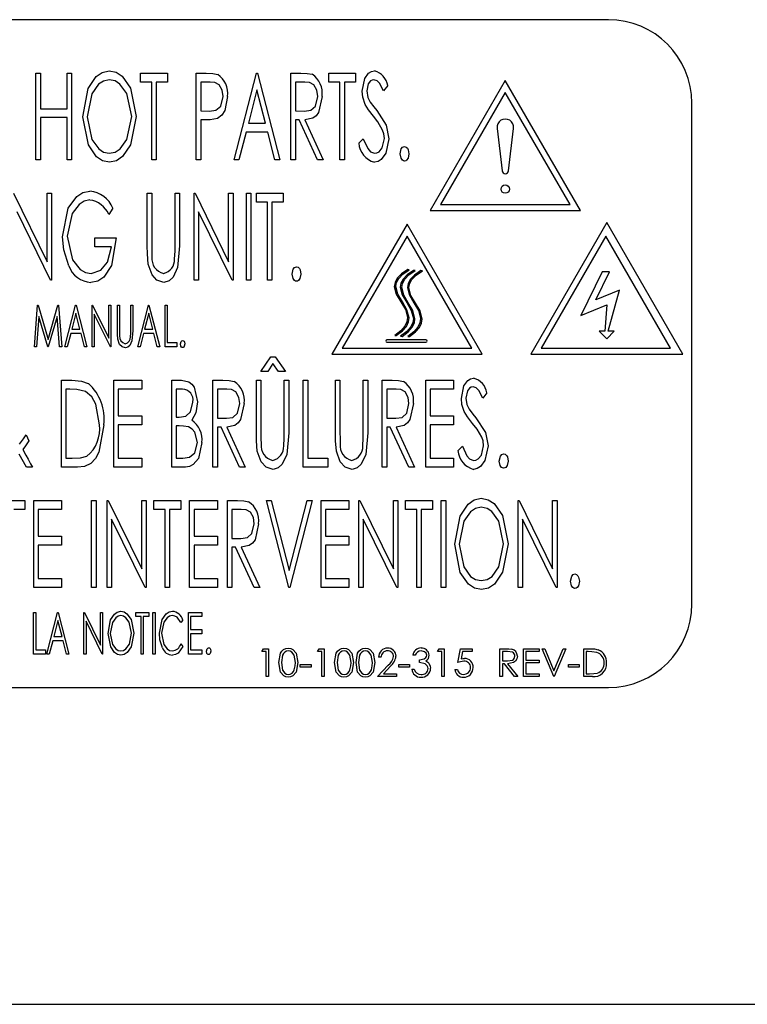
# Model space of a CAD drawing. Extents: x 7 to 118, y 3 to 79.
# Tile 32 of 37: x 58.43 to 59.52, y 29.82 to 31.29. Entities that reach past the tile are written whole.
import ezdxf

# ---------------------------------------------------------------- set-up
doc = ezdxf.new("R2010")
doc.units = 0
doc.layers.add('BODY', color=3, linetype='CONTINUOUS')

msp = doc.modelspace()

# ---------------------------------------------------------------- linework, layer by layer
at = {"layer": 'BODY', "linetype": 'CONTINUOUS'}
for p, q in [((59.3129, 31.29), (56.5629, 31.29)), ((58.4562, 31.21), (58.4629, 31.21)), ((58.4562, 31.08), (58.4562, 31.21)), ((58.4629, 31.21), (58.4629, 31.1566)), ((58.5029, 31.21), (58.5095, 31.21)), ((58.5029, 31.1566), (58.5029, 31.21)), ((58.5095, 31.21), (58.5095, 31.08)), ((58.6129, 31.21), (58.6529, 31.21)), ((58.6129, 31.1966), (58.6129, 31.21)), ((58.6529, 31.21), (58.6529, 31.1966)), ((58.6962, 31.21), (58.7111, 31.21)), ((58.6962, 31.08), (58.6962, 31.21)), ((58.7529, 31.08), (58.7862, 31.21)), ((58.7862, 31.21), (58.7879, 31.21)), ((58.7879, 31.21), (58.8212, 31.08)), ((58.8379, 31.21), (58.8527, 31.21)), ((58.8379, 31.08), (58.8379, 31.21)), ((58.8945, 31.21), (58.9345, 31.21)), ((58.8945, 31.1966), (58.8945, 31.21)), ((58.9345, 31.21), (58.9345, 31.1966)), ((59.1586, 31.199), (59.0461, 31.0041)), ((59.2711, 31.0041), (59.1586, 31.199)), ((58.6295, 31.1966), (58.6129, 31.1966)), ((58.6295, 31.08), (58.6295, 31.1966)), ((58.6362, 31.1966), (58.6362, 31.08)), ((58.6529, 31.1966), (58.6362, 31.1966)), ((58.7029, 31.1966), (58.7029, 31.1533)), ((58.7168, 31.1966), (58.7029, 31.1966)), ((58.787, 31.1849), (58.7742, 31.135)), ((58.7998, 31.135), (58.787, 31.1849)), ((58.8445, 31.1966), (58.8445, 31.1533)), ((58.8585, 31.1966), (58.8445, 31.1966)), ((58.9112, 31.1966), (58.8945, 31.1966)), ((58.9112, 31.08), (58.9112, 31.1966)), ((58.9179, 31.1966), (58.9179, 31.08)), ((58.9345, 31.1966), (58.9179, 31.1966)), ((58.9829, 31.1913), (58.9766, 31.1833)), ((59.1586, 31.181), (59.0617, 31.0131)), ((59.2556, 31.0131), (59.1586, 31.181)), ((58.4629, 31.1566), (58.5029, 31.1566)), ((58.7029, 31.1533), (58.7162, 31.153)), ((58.8445, 31.1533), (58.8581, 31.1531)), ((59.4379, 30.415), (59.4379, 31.165)), ((58.4629, 31.1433), (58.4629, 31.08)), ((58.5029, 31.1433), (58.4629, 31.1433)), ((58.5029, 31.08), (58.5029, 31.1433)), ((58.7029, 31.14), (58.7029, 31.08)), ((58.7083, 31.14), (58.7029, 31.14)), ((58.8445, 31.14), (58.8445, 31.08)), ((58.85, 31.14), (58.8445, 31.14)), ((58.8777, 31.08), (58.85, 31.14)), ((58.8584, 31.14), (58.8862, 31.08)), ((58.7742, 31.135), (58.7998, 31.135)), ((59.1463, 31.1273), (59.1538, 31.0637)), ((59.1635, 31.0637), (59.171, 31.1273)), ((58.7708, 31.1216), (58.7601, 31.08)), ((58.8033, 31.1216), (58.7708, 31.1216)), ((58.8139, 31.08), (58.8033, 31.1216)), ((58.9395, 31.1051), (58.946, 31.1116)), ((58.4629, 31.08), (58.4562, 31.08)), ((58.5095, 31.08), (58.5029, 31.08)), ((58.6362, 31.08), (58.6295, 31.08)), ((58.7029, 31.08), (58.6962, 31.08)), ((58.7601, 31.08), (58.7529, 31.08)), ((58.8212, 31.08), (58.8139, 31.08)), ((58.8445, 31.08), (58.8379, 31.08)), ((58.8862, 31.08), (58.8777, 31.08)), ((58.9179, 31.08), (58.9112, 31.08)), ((58.4226, 31.03), (58.4729, 30.9275)), ((58.4729, 31.03), (58.4795, 31.03)), ((58.4729, 30.9275), (58.4729, 31.03)), ((58.4795, 31.03), (58.4795, 30.9)), ((58.6229, 31.03), (58.6295, 31.03)), ((58.6229, 30.9515), (58.6229, 31.03)), ((58.6295, 31.03), (58.6295, 30.9521)), ((58.6645, 31.03), (58.6712, 31.03)), ((58.6645, 30.9521), (58.6645, 31.03)), ((58.6712, 31.03), (58.6712, 30.9515)), ((58.6929, 31.03), (58.6943, 31.03)), ((58.6929, 30.9), (58.6929, 31.03)), ((58.6943, 31.03), (58.7445, 30.9275)), ((58.7445, 31.03), (58.7512, 31.03)), ((58.7445, 30.9275), (58.7445, 31.03)), ((58.7512, 31.03), (58.7512, 30.9)), ((58.7712, 31.03), (58.7779, 31.03)), ((58.7712, 30.9), (58.7712, 31.03)), ((58.7779, 31.03), (58.7779, 30.9)), ((58.7862, 31.03), (58.8262, 31.03)), ((58.7862, 31.0166), (58.7862, 31.03)), ((58.8262, 31.03), (58.8262, 31.0166)), ((58.5712, 31.0078), (58.5653, 30.9983)), ((58.8029, 31.0166), (58.7862, 31.0166)), ((58.8029, 30.9), (58.8029, 31.0166)), ((58.8095, 31.0166), (58.8095, 30.9)), ((58.8262, 31.0166), (58.8095, 31.0166)), ((59.0617, 31.0131), (59.2556, 31.0131)), ((58.478, 30.9), (58.4279, 31.0022)), ((58.6995, 31.0022), (58.6995, 30.9)), ((58.7497, 30.9), (58.6995, 31.0022)), ((59.0461, 31.0041), (59.2711, 31.0041)), ((59.0116, 30.9839), (58.8991, 30.789)), ((59.1241, 30.789), (59.0116, 30.9839)), ((59.3104, 30.9861), (59.1967, 30.789)), ((59.4242, 30.789), (59.3104, 30.9861)), ((58.5445, 30.9633), (58.5762, 30.9633)), ((58.5445, 30.95), (58.5445, 30.9633)), ((59.0116, 30.9659), (58.9147, 30.798)), ((59.1085, 30.798), (59.0116, 30.9659)), ((59.3092, 30.9659), (59.2122, 30.798)), ((59.4061, 30.798), (59.3092, 30.9659)), ((58.5695, 30.95), (58.5445, 30.95)), ((59.0149, 30.9155), (59.0126, 30.9158)), ((59.0238, 30.9143), (59.0214, 30.9145)), ((59.0346, 30.9139), (59.0322, 30.9142)), ((59.3038, 30.9125), (59.2718, 30.8472)), ((59.2942, 30.8706), (59.3147, 30.9125)), ((59.3147, 30.9125), (59.3038, 30.9125)), ((58.4795, 30.9), (58.478, 30.9)), ((58.6995, 30.9), (58.6929, 30.9)), ((58.7512, 30.9), (58.7497, 30.9)), ((58.7779, 30.9), (58.7712, 30.9)), ((58.8095, 30.9), (58.8029, 30.9)), ((59.3298, 30.8852), (59.2942, 30.8706)), ((59.3124, 30.8236), (59.3298, 30.8852)), ((58.4539, 30.8), (58.4586, 30.8625)), ((58.4586, 30.8625), (58.4594, 30.8625)), ((58.4594, 30.8625), (58.4743, 30.8111)), ((58.4743, 30.8111), (58.4892, 30.8625)), ((58.4892, 30.8625), (58.49, 30.8625)), ((58.49, 30.8625), (58.4948, 30.8)), ((58.4996, 30.8), (58.5156, 30.8625)), ((58.5156, 30.8625), (58.5164, 30.8625)), ((58.5164, 30.8625), (58.5324, 30.8)), ((58.5404, 30.8625), (58.5411, 30.8625)), ((58.5404, 30.8), (58.5404, 30.8625)), ((58.5411, 30.8625), (58.5653, 30.8132)), ((58.5653, 30.8625), (58.5685, 30.8625)), ((58.5653, 30.8132), (58.5653, 30.8625)), ((58.5685, 30.8625), (58.5685, 30.8)), ((58.5781, 30.8625), (58.5813, 30.8625)), ((58.5781, 30.8247), (58.5781, 30.8625)), ((58.5813, 30.8625), (58.5813, 30.825)), ((58.5981, 30.8625), (58.6013, 30.8625)), ((58.5981, 30.825), (58.5981, 30.8625)), ((58.6013, 30.8625), (58.6013, 30.8247)), ((58.6085, 30.8), (58.6246, 30.8625)), ((58.6246, 30.8625), (58.6254, 30.8625)), ((58.6254, 30.8625), (58.6414, 30.8)), ((58.6494, 30.8625), (58.6526, 30.8625)), ((58.6494, 30.8), (58.6494, 30.8625)), ((58.6526, 30.8625), (58.6526, 30.8064)), ((59.2718, 30.8472), (59.3104, 30.863)), ((59.3104, 30.863), (59.3074, 30.8236)), ((58.4607, 30.8456), (58.4571, 30.8)), ((58.4739, 30.8), (58.4607, 30.8456)), ((58.4879, 30.8455), (58.4747, 30.8)), ((58.4915, 30.8), (58.4879, 30.8455)), ((58.516, 30.8504), (58.5098, 30.8264)), ((58.5221, 30.8264), (58.516, 30.8504)), ((58.5436, 30.8491), (58.5436, 30.8)), ((58.5677, 30.8), (58.5436, 30.8491)), ((58.625, 30.8504), (58.6188, 30.8264)), ((58.6311, 30.8264), (58.625, 30.8504)), ((58.5082, 30.82), (58.5031, 30.8)), ((58.5238, 30.82), (58.5082, 30.82)), ((58.5098, 30.8264), (58.5221, 30.8264)), ((58.5289, 30.8), (58.5238, 30.82)), ((58.6172, 30.82), (58.612, 30.8)), ((58.6328, 30.82), (58.6172, 30.82)), ((58.6188, 30.8264), (58.6311, 30.8264)), ((58.6379, 30.8), (58.6328, 30.82)), ((58.9931, 30.8172), (58.9955, 30.817)), ((59.002, 30.816), (59.0043, 30.8157)), ((59.0128, 30.8157), (59.0151, 30.8154)), ((59.3074, 30.8236), (59.2991, 30.8236)), ((59.2991, 30.8236), (59.3104, 30.8122)), ((59.3104, 30.8122), (59.3218, 30.8236)), ((59.3218, 30.8236), (59.3124, 30.8236)), ((58.4571, 30.8), (58.4539, 30.8)), ((58.4747, 30.8), (58.4739, 30.8)), ((58.4948, 30.8), (58.4915, 30.8)), ((58.5031, 30.8), (58.4996, 30.8)), ((58.5324, 30.8), (58.5289, 30.8)), ((58.5436, 30.8), (58.5404, 30.8)), ((58.5685, 30.8), (58.5677, 30.8)), ((58.612, 30.8), (58.6085, 30.8)), ((58.6414, 30.8), (58.6379, 30.8)), ((58.667, 30.8), (58.6494, 30.8)), ((58.6526, 30.8064), (58.667, 30.8064)), ((58.667, 30.8064), (58.667, 30.8)), ((59.0399, 30.8105), (58.9815, 30.8105)), ((58.9815, 30.8072), (59.0399, 30.8072)), ((58.7929, 30.7633), (58.808, 30.785)), ((58.808, 30.785), (58.8144, 30.785)), ((58.8144, 30.785), (58.8295, 30.7633)), ((58.8991, 30.789), (59.1241, 30.789)), ((58.9147, 30.798), (59.1085, 30.798)), ((59.1967, 30.789), (59.4242, 30.789)), ((59.2122, 30.798), (59.4061, 30.798)), ((58.8109, 30.7753), (58.8031, 30.7633)), ((58.8192, 30.7633), (58.8109, 30.7753)), ((58.8031, 30.7633), (58.7929, 30.7633)), ((58.8295, 30.7633), (58.8192, 30.7633)), ((58.4945, 30.75), (58.5101, 30.75)), ((58.4945, 30.62), (58.4945, 30.75)), ((58.5729, 30.75), (58.6145, 30.75)), ((58.5729, 30.62), (58.5729, 30.75)), ((58.6145, 30.75), (58.6145, 30.7366)), ((58.6595, 30.75), (58.6741, 30.75)), ((58.6595, 30.62), (58.6595, 30.75)), ((58.7212, 30.75), (58.7361, 30.75)), ((58.7212, 30.62), (58.7212, 30.75)), ((58.7862, 30.75), (58.7929, 30.75)), ((58.7862, 30.6715), (58.7862, 30.75)), ((58.7929, 30.75), (58.7929, 30.6721)), ((58.8279, 30.75), (58.8345, 30.75)), ((58.8279, 30.6721), (58.8279, 30.75)), ((58.8345, 30.75), (58.8345, 30.6715)), ((58.8562, 30.75), (58.8629, 30.75)), ((58.8562, 30.62), (58.8562, 30.75)), ((58.8629, 30.75), (58.8629, 30.6333)), ((58.9045, 30.75), (58.9112, 30.75)), ((58.9045, 30.6715), (58.9045, 30.75)), ((58.9112, 30.75), (58.9112, 30.6721)), ((58.9462, 30.75), (58.9529, 30.75)), ((58.9462, 30.6721), (58.9462, 30.75)), ((58.9529, 30.75), (58.9529, 30.6715)), ((58.9745, 30.75), (58.9894, 30.75)), ((58.9745, 30.62), (58.9745, 30.75)), ((59.0395, 30.75), (59.0812, 30.75)), ((59.0395, 30.62), (59.0395, 30.75)), ((59.0812, 30.75), (59.0812, 30.7366)), ((58.5067, 30.7366), (58.5012, 30.7366)), ((58.5012, 30.7366), (58.5012, 30.6333)), ((58.5795, 30.7366), (58.5795, 30.6966)), ((58.6145, 30.7366), (58.5795, 30.7366)), ((58.6662, 30.7366), (58.6662, 30.695)), ((58.6753, 30.7366), (58.6662, 30.7366)), ((58.7279, 30.7366), (58.7279, 30.6933)), ((58.7418, 30.7366), (58.7279, 30.7366)), ((58.9812, 30.7366), (58.9812, 30.6933)), ((58.9951, 30.7366), (58.9812, 30.7366)), ((59.0462, 30.7366), (59.0462, 30.6966)), ((59.0812, 30.7366), (59.0462, 30.7366)), ((59.1312, 30.7313), (59.1249, 30.7233)), ((58.5795, 30.6966), (58.6145, 30.6966)), ((58.6145, 30.6966), (58.6145, 30.6833)), ((59.0462, 30.6966), (59.0812, 30.6966)), ((59.0812, 30.6966), (59.0812, 30.6833)), ((58.5795, 30.6833), (58.5795, 30.6333)), ((58.6145, 30.6833), (58.5795, 30.6833)), ((58.6662, 30.695), (58.6707, 30.695)), ((58.6662, 30.6816), (58.6662, 30.6333)), ((58.6706, 30.6816), (58.6662, 30.6816)), ((58.7279, 30.6933), (58.7415, 30.6931)), ((58.9812, 30.6933), (58.9948, 30.6931)), ((59.0462, 30.6833), (59.0462, 30.6333)), ((59.0812, 30.6833), (59.0462, 30.6833)), ((58.4418, 30.6683), (58.4458, 30.6592)), ((58.7279, 30.68), (58.7279, 30.62)), ((58.7333, 30.68), (58.7279, 30.68)), ((58.7611, 30.62), (58.7333, 30.68)), ((58.7418, 30.68), (58.7695, 30.62)), ((58.9812, 30.68), (58.9812, 30.62)), ((58.9866, 30.68), (58.9812, 30.68)), ((59.0144, 30.62), (58.9866, 30.68)), ((58.9951, 30.68), (59.0229, 30.62)), ((58.442, 30.62), (58.4312, 30.6392)), ((59.0879, 30.6451), (59.0944, 30.6516)), ((58.5012, 30.6333), (58.5102, 30.6333)), ((58.5795, 30.6333), (58.6145, 30.6333)), ((58.6145, 30.6333), (58.6145, 30.62)), ((58.6662, 30.6333), (58.6761, 30.6333)), ((58.8629, 30.6333), (58.8929, 30.6333)), ((58.8929, 30.6333), (58.8929, 30.62)), ((59.0462, 30.6333), (59.0812, 30.6333)), ((59.0812, 30.6333), (59.0812, 30.62)), ((58.4512, 30.62), (58.442, 30.62)), ((58.5185, 30.62), (58.4945, 30.62)), ((58.6145, 30.62), (58.5729, 30.62)), ((58.6802, 30.62), (58.6595, 30.62)), ((58.7279, 30.62), (58.7212, 30.62)), ((58.7695, 30.62), (58.7611, 30.62)), ((58.8929, 30.62), (58.8562, 30.62)), ((58.9812, 30.62), (58.9745, 30.62)), ((59.0229, 30.62), (59.0144, 30.62)), ((59.0812, 30.62), (59.0395, 30.62)), ((58.3995, 30.57), (58.4395, 30.57)), ((58.4395, 30.57), (58.4395, 30.5566)), ((58.4529, 30.57), (58.4945, 30.57)), ((58.4529, 30.44), (58.4529, 30.57)), ((58.4945, 30.57), (58.4945, 30.5566)), ((58.5395, 30.57), (58.5462, 30.57)), ((58.5395, 30.44), (58.5395, 30.57)), ((58.5462, 30.57), (58.5462, 30.44)), ((58.5629, 30.57), (58.5643, 30.57)), ((58.5629, 30.44), (58.5629, 30.57)), ((58.5643, 30.57), (58.6145, 30.4675)), ((58.6145, 30.57), (58.6212, 30.57)), ((58.6145, 30.4675), (58.6145, 30.57)), ((58.6212, 30.57), (58.6212, 30.44)), ((58.6329, 30.57), (58.6729, 30.57)), ((58.6329, 30.5566), (58.6329, 30.57)), ((58.6729, 30.57), (58.6729, 30.5566)), ((58.6862, 30.57), (58.7279, 30.57)), ((58.6862, 30.44), (58.6862, 30.57)), ((58.7279, 30.57), (58.7279, 30.5566)), ((58.7429, 30.57), (58.7577, 30.57)), ((58.7429, 30.44), (58.7429, 30.57)), ((58.8012, 30.57), (58.8085, 30.57)), ((58.8345, 30.44), (58.8012, 30.57)), ((58.8085, 30.57), (58.8354, 30.465)), ((58.8354, 30.465), (58.8623, 30.57)), ((58.8695, 30.57), (58.8362, 30.44)), ((58.8623, 30.57), (58.8695, 30.57)), ((58.8829, 30.57), (58.9245, 30.57)), ((58.8829, 30.44), (58.8829, 30.57)), ((58.9245, 30.57), (58.9245, 30.5566)), ((58.9395, 30.57), (58.9409, 30.57)), ((58.9395, 30.44), (58.9395, 30.57)), ((58.9409, 30.57), (58.9912, 30.4675)), ((58.9912, 30.57), (58.9979, 30.57)), ((58.9912, 30.4675), (58.9912, 30.57)), ((58.9979, 30.57), (58.9979, 30.44)), ((59.0095, 30.57), (59.0495, 30.57)), ((59.0095, 30.5566), (59.0095, 30.57)), ((59.0495, 30.57), (59.0495, 30.5566)), ((59.0629, 30.57), (59.0695, 30.57)), ((59.0629, 30.44), (59.0629, 30.57)), ((59.0695, 30.57), (59.0695, 30.44)), ((59.1779, 30.57), (59.1793, 30.57)), ((59.1779, 30.44), (59.1779, 30.57)), ((59.1793, 30.57), (59.2295, 30.4675)), ((59.2295, 30.57), (59.2362, 30.57)), ((59.2295, 30.4675), (59.2295, 30.57)), ((59.2362, 30.57), (59.2362, 30.44)), ((58.4395, 30.5566), (58.4229, 30.5566)), ((58.4595, 30.5566), (58.4595, 30.5166)), ((58.4945, 30.5566), (58.4595, 30.5566)), ((58.6495, 30.5566), (58.6329, 30.5566)), ((58.6495, 30.44), (58.6495, 30.5566)), ((58.6562, 30.5566), (58.6562, 30.44)), ((58.6729, 30.5566), (58.6562, 30.5566)), ((58.6929, 30.5566), (58.6929, 30.5166)), ((58.7279, 30.5566), (58.6929, 30.5566)), ((58.7495, 30.5566), (58.7495, 30.5133)), ((58.7635, 30.5566), (58.7495, 30.5566)), ((58.8895, 30.5566), (58.8895, 30.5166)), ((58.9245, 30.5566), (58.8895, 30.5566)), ((59.0262, 30.5566), (59.0095, 30.5566)), ((59.0262, 30.44), (59.0262, 30.5566)), ((59.0329, 30.5566), (59.0329, 30.44)), ((59.0495, 30.5566), (59.0329, 30.5566)), ((58.5695, 30.5422), (58.5695, 30.44)), ((58.6197, 30.44), (58.5695, 30.5422)), ((58.9462, 30.5422), (58.9462, 30.44)), ((58.9964, 30.44), (58.9462, 30.5422)), ((59.1845, 30.5422), (59.1845, 30.44)), ((59.2347, 30.44), (59.1845, 30.5422)), ((58.4595, 30.5166), (58.4945, 30.5166)), ((58.4945, 30.5166), (58.4945, 30.5033)), ((58.6929, 30.5166), (58.7279, 30.5166)), ((58.7279, 30.5166), (58.7279, 30.5033)), ((58.7495, 30.5133), (58.7631, 30.5131)), ((58.8895, 30.5166), (58.9245, 30.5166)), ((58.9245, 30.5166), (58.9245, 30.5033)), ((58.4595, 30.5033), (58.4595, 30.4533)), ((58.4945, 30.5033), (58.4595, 30.5033)), ((58.6929, 30.5033), (58.6929, 30.4533)), ((58.7279, 30.5033), (58.6929, 30.5033)), ((58.7495, 30.5), (58.7495, 30.44)), ((58.755, 30.5), (58.7495, 30.5)), ((58.7827, 30.44), (58.755, 30.5)), ((58.7634, 30.5), (58.7912, 30.44)), ((58.8895, 30.5033), (58.8895, 30.4533)), ((58.9245, 30.5033), (58.8895, 30.5033)), ((58.4595, 30.4533), (58.4945, 30.4533)), ((58.4945, 30.4533), (58.4945, 30.44)), ((58.6929, 30.4533), (58.7279, 30.4533)), ((58.7279, 30.4533), (58.7279, 30.44)), ((58.8895, 30.4533), (58.9245, 30.4533)), ((58.9245, 30.4533), (58.9245, 30.44)), ((58.4945, 30.44), (58.4529, 30.44)), ((58.5462, 30.44), (58.5395, 30.44)), ((58.5695, 30.44), (58.5629, 30.44)), ((58.6212, 30.44), (58.6197, 30.44)), ((58.6562, 30.44), (58.6495, 30.44)), ((58.7279, 30.44), (58.6862, 30.44)), ((58.7495, 30.44), (58.7429, 30.44)), ((58.7912, 30.44), (58.7827, 30.44)), ((58.8362, 30.44), (58.8345, 30.44)), ((58.9245, 30.44), (58.8829, 30.44)), ((58.9462, 30.44), (58.9395, 30.44)), ((58.9979, 30.44), (58.9964, 30.44)), ((59.0329, 30.44), (59.0262, 30.44)), ((59.0695, 30.44), (59.0629, 30.44)), ((59.1845, 30.44), (59.1779, 30.44)), ((59.2362, 30.44), (59.2347, 30.44)), ((58.4527, 30.4025), (58.4559, 30.4025)), ((58.4527, 30.34), (58.4527, 30.4025)), ((58.4559, 30.4025), (58.4559, 30.3464)), ((58.4727, 30.34), (58.4887, 30.4025)), ((58.4887, 30.4025), (58.4895, 30.4025)), ((58.4895, 30.4025), (58.5056, 30.34)), ((58.528, 30.4025), (58.5287, 30.4025)), ((58.528, 30.34), (58.528, 30.4025)), ((58.5287, 30.4025), (58.5528, 30.3532)), ((58.5528, 30.4025), (58.556, 30.4025)), ((58.5528, 30.3532), (58.5528, 30.4025)), ((58.556, 30.4025), (58.556, 30.34)), ((58.6057, 30.4025), (58.625, 30.4025)), ((58.6057, 30.3961), (58.6057, 30.4025)), ((58.625, 30.4025), (58.625, 30.3961)), ((58.6314, 30.4025), (58.6346, 30.4025)), ((58.6314, 30.34), (58.6314, 30.4025)), ((58.6346, 30.4025), (58.6346, 30.34)), ((58.6843, 30.4025), (58.7043, 30.4025)), ((58.6843, 30.34), (58.6843, 30.4025)), ((58.7043, 30.4025), (58.7043, 30.3961)), ((58.4891, 30.3904), (58.483, 30.3664)), ((58.4953, 30.3664), (58.4891, 30.3904)), ((58.5312, 30.3891), (58.5312, 30.34)), ((58.5553, 30.34), (58.5312, 30.3891)), ((58.6137, 30.3961), (58.6057, 30.3961)), ((58.6137, 30.34), (58.6137, 30.3961)), ((58.6169, 30.3961), (58.6169, 30.34)), ((58.625, 30.3961), (58.6169, 30.3961)), ((58.6762, 30.391), (58.6733, 30.3873)), ((58.6875, 30.3961), (58.6875, 30.3768)), ((58.7043, 30.3961), (58.6875, 30.3961)), ((58.6875, 30.3768), (58.7043, 30.3768)), ((58.7043, 30.3768), (58.7043, 30.3704)), ((58.4813, 30.36), (58.4762, 30.34)), ((58.4969, 30.36), (58.4813, 30.36)), ((58.483, 30.3664), (58.4953, 30.3664)), ((58.5021, 30.34), (58.4969, 30.36)), ((58.6875, 30.3704), (58.6875, 30.3464)), ((58.7043, 30.3704), (58.6875, 30.3704)), ((58.4559, 30.3464), (58.4703, 30.3464)), ((58.4703, 30.3464), (58.4703, 30.34)), ((58.6733, 30.3552), (58.6762, 30.3515)), ((58.6875, 30.3464), (58.7043, 30.3464)), ((58.7043, 30.3464), (58.7043, 30.34)), ((58.7943, 30.3438), (58.7967, 30.348)), ((58.8007, 30.3438), (58.7943, 30.3438)), ((58.7967, 30.348), (58.8044, 30.348)), ((58.8007, 30.3064), (58.8007, 30.3438)), ((58.8044, 30.348), (58.8044, 30.3064)), ((58.8776, 30.3438), (58.88, 30.348)), ((58.884, 30.3438), (58.8776, 30.3438)), ((58.88, 30.348), (58.8877, 30.348)), ((58.884, 30.3064), (58.884, 30.3438)), ((58.8877, 30.348), (58.8877, 30.3064)), ((59.0571, 30.3438), (59.0595, 30.348)), ((59.0635, 30.3438), (59.0571, 30.3438)), ((59.0595, 30.348), (59.0672, 30.348)), ((59.0635, 30.3064), (59.0635, 30.3438)), ((59.0672, 30.348), (59.0672, 30.3064)), ((59.0875, 30.3272), (59.0918, 30.348)), ((59.0918, 30.348), (59.1089, 30.348)), ((59.0947, 30.3438), (59.0925, 30.3328)), ((59.1089, 30.3438), (59.0947, 30.3438)), ((59.1089, 30.348), (59.1089, 30.3438)), ((59.1506, 30.348), (59.1589, 30.348)), ((59.1506, 30.3064), (59.1506, 30.348)), ((59.1543, 30.3438), (59.1543, 30.3299)), ((59.1621, 30.3438), (59.1543, 30.3438)), ((59.1858, 30.348), (59.2093, 30.348)), ((59.1858, 30.3064), (59.1858, 30.348)), ((59.1896, 30.3438), (59.1896, 30.331)), ((59.2093, 30.3438), (59.1896, 30.3438)), ((59.2093, 30.348), (59.2093, 30.3438)), ((59.2136, 30.348), (59.2176, 30.348)), ((59.2312, 30.3064), (59.2136, 30.348)), ((59.2176, 30.348), (59.2315, 30.3152)), ((59.2315, 30.3152), (59.2454, 30.348)), ((59.2494, 30.348), (59.2318, 30.3064)), ((59.2454, 30.348), (59.2494, 30.348)), ((59.2761, 30.348), (59.2845, 30.348)), ((59.2761, 30.3064), (59.2761, 30.348)), ((59.2828, 30.3438), (59.2798, 30.3438)), ((59.2798, 30.3438), (59.2798, 30.3107)), ((58.4703, 30.34), (58.4527, 30.34)), ((58.4762, 30.34), (58.4727, 30.34)), ((58.5056, 30.34), (58.5021, 30.34)), ((58.5312, 30.34), (58.528, 30.34)), ((58.556, 30.34), (58.5553, 30.34)), ((58.6169, 30.34), (58.6137, 30.34)), ((58.6346, 30.34), (58.6314, 30.34)), ((58.7043, 30.34), (58.6843, 30.34)), ((58.9727, 30.3352), (58.9689, 30.3352)), ((59.024, 30.3384), (59.0202, 30.3384)), ((59.0304, 30.3272), (59.0304, 30.3315)), ((59.1543, 30.3299), (59.1619, 30.3298)), ((59.1896, 30.331), (59.2093, 30.331)), ((59.2093, 30.331), (59.2093, 30.3267)), ((58.8519, 30.3245), (58.868, 30.3245)), ((58.8519, 30.3203), (58.8519, 30.3245)), ((58.868, 30.3203), (58.8519, 30.3203)), ((58.868, 30.3245), (58.868, 30.3203)), ((58.9673, 30.3064), (58.9835, 30.3236)), ((58.9867, 30.3218), (58.9763, 30.3107)), ((58.9994, 30.3245), (59.0154, 30.3245)), ((58.9994, 30.3203), (58.9994, 30.3245)), ((59.0154, 30.3203), (58.9994, 30.3203)), ((59.0154, 30.3245), (59.0154, 30.3203)), ((59.0186, 30.3176), (59.0224, 30.3176)), ((59.0832, 30.3171), (59.087, 30.3171)), ((59.1543, 30.3256), (59.1543, 30.3064)), ((59.1573, 30.3256), (59.1543, 30.3256)), ((59.1726, 30.3064), (59.1573, 30.3256)), ((59.162, 30.3256), (59.1773, 30.3064)), ((59.1896, 30.3267), (59.1896, 30.3107)), ((59.2093, 30.3267), (59.1896, 30.3267)), ((59.2531, 30.3245), (59.2691, 30.3245)), ((59.2531, 30.3203), (59.2531, 30.3245)), ((59.2691, 30.3203), (59.2531, 30.3203)), ((59.2691, 30.3245), (59.2691, 30.3203)), ((58.8044, 30.3064), (58.8007, 30.3064)), ((58.8877, 30.3064), (58.884, 30.3064)), ((58.9956, 30.3064), (58.9673, 30.3064)), ((58.9763, 30.3107), (58.9956, 30.3107)), ((58.9956, 30.3107), (58.9956, 30.3064)), ((59.0672, 30.3064), (59.0635, 30.3064)), ((59.1543, 30.3064), (59.1506, 30.3064)), ((59.1773, 30.3064), (59.1726, 30.3064)), ((59.2093, 30.3064), (59.1858, 30.3064)), ((59.1896, 30.3107), (59.2093, 30.3107)), ((59.2093, 30.3107), (59.2093, 30.3064)), ((59.2318, 30.3064), (59.2312, 30.3064)), ((59.289, 30.3064), (59.2761, 30.3064)), ((59.2798, 30.3107), (59.2846, 30.3107)), ((56.5629, 30.29), (59.3129, 30.29)), ((48.4859, 29.8156), (61.0879, 29.8156))]:
    msp.add_line(p, q, dxfattribs=at)
at = {"layer": 'BODY', "linetype": 'CONTINUOUS', "flags": 128}
for points in [[(58.5262, 31.1444), (58.5344, 31.1868), (58.5464, 31.2047), (58.5552, 31.2109), (58.5657, 31.2133)], [(58.5657, 31.2133), (58.5763, 31.2112), (58.5854, 31.2053), (58.5978, 31.1875), (58.6062, 31.145)], [(58.9445, 31.183), (58.9483, 31.2019), (58.9541, 31.2098), (58.9582, 31.2124), (58.9629, 31.2133)], [(58.566, 31.2), (58.5575, 31.1981), (58.5501, 31.1932), (58.5398, 31.1789), (58.5329, 31.1445)], [(58.5995, 31.1451), (58.5924, 31.1793), (58.582, 31.1934), (58.5746, 31.1982), (58.566, 31.2)], [(58.7111, 31.21), (58.7208, 31.2096), (58.7283, 31.208)], [(58.8527, 31.21), (58.8622, 31.2096), (58.8696, 31.2082)], [(58.9621, 31.2), (58.9594, 31.1996), (58.957, 31.1983), (58.9536, 31.1941), (58.9512, 31.1835)], [(58.9766, 31.1833), (58.9705, 31.1948), (58.9669, 31.1985), (58.9621, 31.2)], [(58.7362, 31.1751), (58.7349, 31.1843), (58.7306, 31.1926), (58.7242, 31.196), (58.7168, 31.1966)], [(58.8779, 31.1752), (58.8766, 31.1845), (58.8722, 31.1926), (58.8658, 31.196), (58.8585, 31.1966)], [(58.9488, 31.1632), (58.9453, 31.174), (58.9445, 31.183)], [(58.9512, 31.1835), (58.9528, 31.1737), (58.9562, 31.1667)], [(58.7162, 31.153), (58.7257, 31.1543), (58.7328, 31.1605), (58.7362, 31.1751)], [(58.7429, 31.1751), (58.7391, 31.1541), (58.7345, 31.147), (58.7277, 31.1421)], [(58.8581, 31.1531), (58.8676, 31.1544), (58.8745, 31.1607), (58.8779, 31.1752)], [(58.8845, 31.1752), (58.8792, 31.1511), (58.8755, 31.1461), (58.8705, 31.1425), (58.8584, 31.14)], [(58.9613, 31.1455), (58.9539, 31.1551), (58.9488, 31.1632)], [(58.9562, 31.1667), (58.9619, 31.1594), (58.9665, 31.1538)], [(58.9665, 31.1538), (58.9805, 31.1318), (58.9845, 31.1118)], [(58.5663, 31.0766), (58.5558, 31.0788), (58.5469, 31.0847), (58.5347, 31.1024), (58.5262, 31.1444)], [(58.5329, 31.1445), (58.54, 31.1105), (58.5502, 31.0964), (58.5575, 31.0917), (58.566, 31.09)], [(58.566, 31.09), (58.5747, 31.0917), (58.5821, 31.0964), (58.5925, 31.1106), (58.5995, 31.1451)], [(58.6062, 31.145), (58.5979, 31.1028), (58.5858, 31.0849), (58.5769, 31.0788), (58.5663, 31.0766)], [(58.7277, 31.1421), (58.7169, 31.1402), (58.7083, 31.14)], [(58.9751, 31.1248), (58.968, 31.1368), (58.9613, 31.1455)], [(58.9779, 31.112), (58.977, 31.1193), (58.9751, 31.1248)], [(58.946, 31.1116), (58.9528, 31.0969), (58.957, 31.0922), (58.9629, 31.09)], [(58.9845, 31.1118), (58.9797, 31.0899), (58.973, 31.0808), (58.9683, 31.0777), (58.9627, 31.0766)], [(58.9629, 31.09), (58.9665, 31.0906), (58.9697, 31.0923), (58.9745, 31.0979), (58.9779, 31.112)], [(59.0012, 31.0891), (59.003, 31.0966), (59.005, 31.099), (59.0079, 31.1)], [(59.0079, 31.1), (59.0103, 31.0992), (59.0122, 31.0974), (59.0134, 31.0952), (59.0145, 31.0891)], [(59.0079, 31.0783), (59.0062, 31.0787), (59.0047, 31.0796), (59.0026, 31.0824), (59.0012, 31.0891)], [(59.0145, 31.0891), (59.0131, 31.0824), (59.011, 31.0796), (59.0096, 31.0787), (59.0079, 31.0783)], [(58.4962, 30.965), (58.5047, 31.0076), (58.5172, 31.0254), (58.5264, 31.0312), (58.5371, 31.0333)], [(58.5367, 31.02), (58.5282, 31.0182), (58.5208, 31.0135), (58.5103, 30.9996), (58.5029, 30.9656)], [(58.5055, 30.9212), (58.4978, 30.9452), (58.4962, 30.965)], [(58.5029, 30.9656), (58.511, 30.9303), (58.5223, 30.9161), (58.5302, 30.9116), (58.5391, 30.91)], [(58.5762, 30.9633), (58.5693, 30.9218), (58.5578, 30.9042), (58.5489, 30.8985), (58.5385, 30.8966)], [(58.5391, 30.91), (58.5535, 30.9148), (58.5632, 30.9267), (58.5695, 30.95)], [(58.6242, 30.9241), (58.623, 30.9394), (58.6229, 30.9515)], [(58.6295, 30.9521), (58.6296, 30.9424), (58.6298, 30.9348)], [(58.6712, 30.9515), (58.6683, 30.919), (58.6615, 30.9043), (58.6556, 30.8988), (58.6478, 30.8966)], [(58.6637, 30.9319), (58.6644, 30.9432), (58.6645, 30.9521)], [(58.6478, 30.8966), (58.6374, 30.8998), (58.63, 30.9078), (58.6242, 30.9241)], [(58.8395, 30.9091), (58.8414, 30.9166), (58.8433, 30.919), (58.8462, 30.92)], [(58.8462, 30.92), (58.8487, 30.9192), (58.8505, 30.9174), (58.8518, 30.9152), (58.8529, 30.9091)], [(58.8462, 30.8983), (58.8445, 30.8987), (58.843, 30.8996), (58.841, 30.9024), (58.8395, 30.9091)], [(58.8529, 30.9091), (58.8514, 30.9024), (58.8494, 30.8996), (58.8479, 30.8987), (58.8462, 30.8983)], [(59.0126, 30.9158), (59.0031, 30.9092), (58.997, 30.9028), (58.9936, 30.8967), (58.9925, 30.8907), (58.9955, 30.879), (59.0023, 30.8676), (59.0091, 30.856), (59.0123, 30.8439), (59.0114, 30.8376), (59.0082, 30.8311), (59.0023, 30.8243), (58.9931, 30.8172)], [(58.9955, 30.817), (59.0046, 30.8241), (59.0106, 30.8308), (59.0138, 30.8374), (59.0147, 30.8436), (59.0115, 30.8557), (59.0046, 30.8673), (58.9979, 30.8788), (58.9949, 30.8904), (58.9959, 30.8964), (58.9993, 30.9025), (59.0055, 30.9089), (59.0149, 30.9155)], [(59.0214, 30.9145), (59.012, 30.9079), (59.0058, 30.9016), (59.0024, 30.8954), (59.0014, 30.8894), (59.0044, 30.8778), (59.0111, 30.8663), (59.0179, 30.8547), (59.0212, 30.8427), (59.0203, 30.8364), (59.0171, 30.8299), (59.0111, 30.8231), (59.002, 30.816)], [(59.0043, 30.8157), (59.0135, 30.8228), (59.0194, 30.8296), (59.0226, 30.8361), (59.0235, 30.8424), (59.0203, 30.8545), (59.0135, 30.8661), (59.0067, 30.8775), (59.0037, 30.8892), (59.0048, 30.8952), (59.0082, 30.9013), (59.0143, 30.9077), (59.0238, 30.9143)], [(59.0322, 30.9142), (59.0228, 30.9076), (59.0166, 30.9012), (59.0132, 30.8951), (59.0121, 30.8891), (59.0151, 30.8774), (59.0219, 30.866), (59.0287, 30.8544), (59.0319, 30.8423), (59.031, 30.836), (59.0278, 30.8295), (59.0219, 30.8227), (59.0128, 30.8157)], [(59.0151, 30.8154), (59.0243, 30.8225), (59.0302, 30.8293), (59.0334, 30.8358), (59.0343, 30.8421), (59.0311, 30.8541), (59.0243, 30.8657), (59.0175, 30.8772), (59.0145, 30.8888), (59.0156, 30.8948), (59.019, 30.901), (59.0251, 30.9073), (59.0346, 30.9139)], [(58.5787, 30.8116), (58.5782, 30.8189), (58.5781, 30.8247)], [(58.5813, 30.825), (58.5813, 30.8204), (58.5814, 30.8167)], [(58.6013, 30.8247), (58.5999, 30.8091), (58.5966, 30.8021), (58.5938, 30.7994), (58.5901, 30.7984)], [(58.5977, 30.8153), (58.5981, 30.8208), (58.5981, 30.825)], [(58.5901, 30.7984), (58.5851, 30.7999), (58.5815, 30.8038), (58.5787, 30.8116)], [(58.6726, 30.8044), (58.6735, 30.808), (58.6745, 30.8091), (58.6758, 30.8096)], [(58.6758, 30.7992), (58.675, 30.7993), (58.6743, 30.7998), (58.6733, 30.8011), (58.6726, 30.8044)], [(58.6758, 30.8096), (58.677, 30.8092), (58.6779, 30.8084), (58.6785, 30.8073), (58.679, 30.8044)], [(58.679, 30.8044), (58.6783, 30.8011), (58.6774, 30.7998), (58.6767, 30.7993), (58.6758, 30.7992)], [(58.5101, 30.75), (58.5242, 30.7489), (58.5346, 30.7453)], [(58.6741, 30.75), (58.6852, 30.7478), (58.6897, 30.7444), (58.693, 30.7397), (58.6979, 30.7178)], [(58.7361, 30.75), (58.7456, 30.7496), (58.7529, 30.7482)], [(58.9894, 30.75), (58.9989, 30.7496), (59.0062, 30.7482)], [(59.0929, 30.723), (59.0967, 30.7419), (59.1024, 30.7498), (59.1065, 30.7524), (59.1113, 30.7533)], [(58.5306, 30.733), (58.5174, 30.7362), (58.5067, 30.7366)], [(58.5512, 30.6834), (58.546, 30.7143), (58.5401, 30.7251), (58.5306, 30.733)], [(58.7612, 30.7152), (58.7599, 30.7245), (58.7555, 30.7326), (58.7491, 30.736), (58.7418, 30.7366)], [(59.0145, 30.7152), (59.0132, 30.7245), (59.0088, 30.7326), (59.0024, 30.736), (58.9951, 30.7366)], [(59.1104, 30.74), (59.1077, 30.7396), (59.1053, 30.7383), (59.1019, 30.7341), (59.0995, 30.7235)], [(59.1249, 30.7233), (59.1189, 30.7348), (59.1153, 30.7385), (59.1104, 30.74)], [(58.6707, 30.695), (58.6804, 30.6963), (58.6876, 30.7027), (58.6912, 30.7175)], [(58.6979, 30.7178), (58.6956, 30.7014), (58.6893, 30.6901)], [(58.7415, 30.6931), (58.7509, 30.6944), (58.7578, 30.7007), (58.7612, 30.7152)], [(58.7679, 30.7152), (58.7626, 30.6911), (58.7589, 30.6861), (58.7539, 30.6825), (58.7418, 30.68)], [(58.9948, 30.6931), (59.0042, 30.6944), (59.0112, 30.7007), (59.0145, 30.7152)], [(59.0212, 30.7152), (59.0159, 30.6911), (59.0122, 30.6861), (59.0072, 30.6825), (58.9951, 30.68)], [(59.0971, 30.7032), (59.0937, 30.714), (59.0929, 30.723)], [(59.0995, 30.7235), (59.1011, 30.7137), (59.1046, 30.7067)], [(59.1097, 30.6855), (59.1022, 30.6951), (59.0971, 30.7032)], [(59.1046, 30.7067), (59.1102, 30.6994), (59.1148, 30.6938)], [(58.5579, 30.6833), (58.5505, 30.6423), (58.5455, 30.6331), (58.5384, 30.6255), (58.5289, 30.6211), (58.5185, 30.62)], [(58.6847, 30.6801), (58.6769, 30.6815), (58.6706, 30.6816)], [(59.1235, 30.6648), (59.1164, 30.6768), (59.1097, 30.6855)], [(59.1148, 30.6938), (59.1289, 30.6718), (59.1329, 30.6518)], [(58.4318, 30.6545), (58.4374, 30.6623), (58.4418, 30.6683)], [(58.6979, 30.6569), (58.694, 30.6721), (58.69, 30.6769), (58.6847, 30.6801)], [(58.7875, 30.6441), (58.7863, 30.6594), (58.7862, 30.6715)], [(58.7929, 30.6721), (58.7929, 30.6624), (58.7932, 30.6548)], [(58.8345, 30.6715), (58.8317, 30.639), (58.8248, 30.6243), (58.8189, 30.6188), (58.8111, 30.6166)], [(58.8271, 30.6519), (58.8278, 30.6632), (58.8279, 30.6721)], [(58.9059, 30.6441), (58.9047, 30.6594), (58.9045, 30.6715)], [(58.9112, 30.6721), (58.9113, 30.6624), (58.9115, 30.6548)], [(58.9529, 30.6715), (58.95, 30.639), (58.9431, 30.6243), (58.9372, 30.6188), (58.9294, 30.6166)], [(58.9454, 30.6519), (58.9461, 30.6632), (58.9462, 30.6721)], [(58.4458, 30.6592), (58.4405, 30.652), (58.4364, 30.6464)], [(58.6761, 30.6333), (58.6862, 30.6347), (58.6938, 30.6414), (58.6979, 30.6569)], [(58.7045, 30.6569), (58.6993, 30.6331), (58.6916, 30.6237), (58.6862, 30.6209), (58.6802, 30.62)], [(59.1329, 30.6518), (59.128, 30.6299), (59.1214, 30.6208), (59.1166, 30.6177), (59.1111, 30.6166)], [(59.1112, 30.63), (59.1148, 30.6306), (59.118, 30.6323), (59.1228, 30.6379), (59.1262, 30.652)], [(59.1262, 30.652), (59.1253, 30.6593), (59.1235, 30.6648)], [(58.4364, 30.6464), (58.441, 30.6381), (58.4446, 30.6317)], [(58.8111, 30.6166), (58.8007, 30.6198), (58.7933, 30.6278), (58.7875, 30.6441)], [(58.9294, 30.6166), (58.9191, 30.6198), (58.9116, 30.6278), (58.9059, 30.6441)], [(59.0944, 30.6516), (59.1011, 30.6369), (59.1053, 30.6322), (59.1112, 30.63)], [(59.1495, 30.6291), (59.1514, 30.6366), (59.1533, 30.639), (59.1562, 30.64)], [(59.1562, 30.64), (59.1587, 30.6392), (59.1605, 30.6374), (59.1618, 30.6352), (59.1629, 30.6291)], [(58.4446, 30.6317), (58.4483, 30.6251), (58.4512, 30.62)], [(58.5102, 30.6333), (58.5228, 30.634), (58.5324, 30.6366)], [(59.1562, 30.6183), (59.1545, 30.6187), (59.153, 30.6196), (59.151, 30.6224), (59.1495, 30.6291)], [(59.1629, 30.6291), (59.1614, 30.6224), (59.1594, 30.6196), (59.1579, 30.6187), (59.1562, 30.6183)], [(58.7577, 30.57), (58.7672, 30.5696), (58.7746, 30.5682)], [(59.0829, 30.5044), (59.091, 30.5468), (59.103, 30.5647), (59.1119, 30.5709), (59.1224, 30.5733)], [(59.1224, 30.5733), (59.133, 30.5712), (59.1421, 30.5653), (59.1545, 30.5475), (59.1629, 30.505)], [(58.7829, 30.5352), (58.7816, 30.5445), (58.7772, 30.5526), (58.7708, 30.556), (58.7635, 30.5566)], [(59.1227, 30.56), (59.1141, 30.5581), (59.1068, 30.5532), (59.0965, 30.5389), (59.0895, 30.5045)], [(59.1562, 30.5051), (59.1491, 30.5393), (59.1386, 30.5534), (59.1313, 30.5582), (59.1227, 30.56)], [(58.7631, 30.5131), (58.7726, 30.5144), (58.7795, 30.5207), (58.7829, 30.5352)], [(58.7895, 30.5352), (58.7842, 30.5111), (58.7805, 30.5061), (58.7755, 30.5025), (58.7634, 30.5)], [(59.123, 30.4366), (59.1125, 30.4388), (59.1035, 30.4447), (59.0913, 30.4624), (59.0829, 30.5044)], [(59.0895, 30.5045), (59.0966, 30.4705), (59.1068, 30.4564), (59.1142, 30.4517), (59.1227, 30.45)], [(59.1227, 30.45), (59.1313, 30.4517), (59.1388, 30.4564), (59.1492, 30.4706), (59.1562, 30.5051)], [(59.1629, 30.505), (59.1545, 30.4628), (59.1424, 30.4449), (59.1335, 30.4388), (59.123, 30.4366)], [(59.2562, 30.4491), (59.258, 30.4566), (59.26, 30.459), (59.2629, 30.46)], [(59.2629, 30.4383), (59.2612, 30.4387), (59.2597, 30.4396), (59.2576, 30.4424), (59.2562, 30.4491)], [(59.2629, 30.46), (59.2653, 30.4592), (59.2672, 30.4574), (59.2684, 30.4552), (59.2695, 30.4491)], [(59.2695, 30.4491), (59.2681, 30.4424), (59.266, 30.4396), (59.2646, 30.4387), (59.2629, 30.4383)], [(58.5641, 30.371), (58.568, 30.3913), (58.5738, 30.3999), (58.578, 30.4029), (58.5831, 30.4041)], [(58.5831, 30.4041), (58.5882, 30.4031), (58.5925, 30.4002), (58.5985, 30.3917), (58.6025, 30.3713)], [(58.641, 30.3716), (58.645, 30.3919), (58.651, 30.4003), (58.6554, 30.4031), (58.6605, 30.4041)], [(58.5832, 30.3977), (58.5791, 30.3968), (58.5756, 30.3944), (58.5706, 30.3875), (58.5673, 30.371)], [(58.5993, 30.3713), (58.5959, 30.3877), (58.5909, 30.3945), (58.5873, 30.3968), (58.5832, 30.3977)], [(58.6602, 30.3977), (58.6561, 30.3968), (58.6525, 30.3945), (58.6475, 30.3877), (58.6442, 30.3712)], [(58.6733, 30.3873), (58.6674, 30.3951), (58.664, 30.397), (58.6602, 30.3977)], [(58.5834, 30.3384), (58.5783, 30.3394), (58.574, 30.3423), (58.5681, 30.3508), (58.5641, 30.371)], [(58.5673, 30.371), (58.5707, 30.3546), (58.5756, 30.3479), (58.5791, 30.3456), (58.5832, 30.3448)], [(58.5832, 30.3448), (58.5874, 30.3456), (58.5909, 30.3479), (58.596, 30.3547), (58.5993, 30.3713)], [(58.6025, 30.3713), (58.5985, 30.351), (58.5927, 30.3424), (58.5884, 30.3394), (58.5834, 30.3384)], [(58.6456, 30.3493), (58.6418, 30.3615), (58.641, 30.3716)], [(58.6442, 30.3712), (58.6476, 30.3546), (58.6526, 30.3477), (58.6562, 30.3455), (58.6604, 30.3448)], [(58.6762, 30.3515), (58.6693, 30.3416), (58.6652, 30.3392), (58.6605, 30.3384)], [(58.7115, 30.3444), (58.7124, 30.348), (58.7133, 30.3491), (58.7147, 30.3496)], [(58.7147, 30.3392), (58.7139, 30.3393), (58.7132, 30.3398), (58.7122, 30.3411), (58.7115, 30.3444)], [(58.7147, 30.3496), (58.7159, 30.3492), (58.7168, 30.3484), (58.7174, 30.3473), (58.7179, 30.3444)], [(58.7179, 30.3444), (58.7172, 30.3411), (58.7162, 30.3398), (58.7155, 30.3393), (58.7147, 30.3392)], [(58.8199, 30.3272), (58.8223, 30.3415), (58.8243, 30.3445), (58.8269, 30.347), (58.8302, 30.3486), (58.8338, 30.3491)], [(58.8339, 30.3448), (58.8311, 30.3444), (58.8286, 30.343), (58.8266, 30.341), (58.8252, 30.3385), (58.8236, 30.3272)], [(58.8338, 30.3491), (58.8375, 30.3486), (58.8408, 30.347), (58.8455, 30.3415), (58.8482, 30.3272)], [(58.8445, 30.3272), (58.8426, 30.3384), (58.8393, 30.343), (58.8368, 30.3443), (58.8339, 30.3448)], [(58.9032, 30.3272), (58.9056, 30.3415), (58.9076, 30.3445), (58.9103, 30.347), (58.9136, 30.3486), (58.9172, 30.3491)], [(58.9173, 30.3448), (58.9145, 30.3444), (58.912, 30.343), (58.91, 30.341), (58.9086, 30.3385), (58.907, 30.3272)], [(58.9172, 30.3491), (58.9208, 30.3486), (58.9241, 30.347), (58.9288, 30.3415), (58.9315, 30.3272)], [(58.9278, 30.3272), (58.926, 30.3384), (58.9226, 30.343), (58.9201, 30.3443), (58.9173, 30.3448)], [(58.9353, 30.3272), (58.9377, 30.3415), (58.9397, 30.3445), (58.9423, 30.347), (58.9456, 30.3486), (58.9492, 30.3491)], [(58.9493, 30.3448), (58.9465, 30.3444), (58.944, 30.343), (58.942, 30.341), (58.9406, 30.3385), (58.939, 30.3272)], [(58.9492, 30.3491), (58.9528, 30.3486), (58.9561, 30.347), (58.9609, 30.3415), (58.9636, 30.3272)], [(58.9599, 30.3272), (58.958, 30.3384), (58.9546, 30.343), (58.9521, 30.3443), (58.9493, 30.3448)], [(59.041, 30.3383), (59.0401, 30.3414), (59.0376, 30.3436), (59.0327, 30.3448)], [(59.1589, 30.348), (59.1642, 30.3479), (59.1683, 30.3475)], [(59.173, 30.3369), (59.1727, 30.3387), (59.172, 30.3404), (59.1708, 30.3418), (59.1693, 30.3428), (59.1621, 30.3438)], [(59.2956, 30.3426), (59.2884, 30.3436), (59.2828, 30.3438)], [(59.2845, 30.348), (59.292, 30.3477), (59.2977, 30.3465)], [(59.0304, 30.3315), (59.0372, 30.3329), (59.0399, 30.335), (59.0408, 30.3366), (59.041, 30.3383)], [(59.0399, 30.3297), (59.0427, 30.328), (59.0444, 30.3262)], [(59.0967, 30.3293), (59.0915, 30.3285), (59.0875, 30.3272)], [(59.0925, 30.3328), (59.0952, 30.3334), (59.0974, 30.3336)], [(59.1619, 30.3298), (59.1692, 30.3309), (59.1708, 30.3319), (59.172, 30.3334), (59.173, 30.3369)], [(59.1767, 30.3369), (59.1761, 30.333), (59.1741, 30.3296), (59.171, 30.3273), (59.162, 30.3256)], [(58.8338, 30.3053), (58.8302, 30.3058), (58.827, 30.3074), (58.8223, 30.3129), (58.8199, 30.3272)], [(58.8236, 30.3272), (58.8252, 30.316), (58.8286, 30.3114), (58.8311, 30.3101), (58.8339, 30.3096)], [(58.8482, 30.3272), (58.8455, 30.3129), (58.8408, 30.3074), (58.8374, 30.3058), (58.8338, 30.3053)], [(58.8429, 30.3167), (58.8442, 30.3225), (58.8445, 30.3272)], [(58.9172, 30.3053), (58.9136, 30.3058), (58.9103, 30.3074), (58.9057, 30.3129), (58.9032, 30.3272)], [(58.907, 30.3272), (58.9086, 30.316), (58.912, 30.3114), (58.9145, 30.3101), (58.9173, 30.3096)], [(58.9315, 30.3272), (58.9288, 30.3129), (58.9241, 30.3074), (58.9208, 30.3058), (58.9172, 30.3053)], [(58.9262, 30.3167), (58.9275, 30.3225), (58.9278, 30.3272)], [(58.9492, 30.3053), (58.9456, 30.3058), (58.9423, 30.3074), (58.9377, 30.3129), (58.9353, 30.3272)], [(58.939, 30.3272), (58.9406, 30.316), (58.944, 30.3114), (58.9465, 30.3101), (58.9493, 30.3096)], [(58.9636, 30.3272), (58.9609, 30.3129), (58.9561, 30.3074), (58.9528, 30.3058), (58.9492, 30.3053)], [(58.9583, 30.3167), (58.9596, 30.3225), (58.9599, 30.3272)], [(59.0224, 30.3176), (59.0238, 30.3141), (59.0256, 30.3118)], [(59.0432, 30.3184), (59.0429, 30.3205), (59.0419, 30.3225), (59.0388, 30.3255), (59.0304, 30.3272)], [(59.0444, 30.3262), (59.0464, 30.3222), (59.0469, 30.3188)], [(59.0256, 30.3118), (59.0293, 30.31), (59.0326, 30.3096)], [(59.2846, 30.3107), (59.2913, 30.3109), (59.2965, 30.3117)]]:
    msp.add_lwpolyline(points, dxfattribs=at)
at = {"layer": 'BODY', "linetype": 'CONTINUOUS'}
msp.add_circle((59.1586, 31.0364), 0.00634, dxfattribs=at)
for centre, radius, start, end in [((59.3129, 31.165), 0.125, 0, 90), ((58.9558, 31.1868), 0.0274, 9.4011, 74.9096), ((58.7093, 31.18), 0.0339, 351.7801, 55.8585), ((58.8512, 31.18), 0.0336, 351.8185, 57.0013), ((59.1586, 31.1288), 0.0124, 353.3018, 186.6982), ((58.9711, 31.1072), 0.0317, 183.8804, 254.5954), ((59.1586, 31.0643), 0.00488, 186.6982, 353.3018), ((58.5331, 30.9924), 0.0411, 22.0243, 84.418), ((58.5324, 30.9847), 0.0355, 22.5046, 83.0894), ((58.6525, 30.9322), 0.0228, 173.5008, 257.0382), ((58.5401, 30.9332), 0.0366, 199.0849, 267.4512), ((58.6422, 30.9309), 0.0215, 283.8421, 2.7236), ((58.5923, 30.8155), 0.011, 173.5008, 257.0382), ((58.5874, 30.8148), 0.0104, 283.8421, 2.7236), ((58.9815, 30.8088), 0.00162, 90, 270), ((59.0399, 30.8088), 0.00162, 270, 90), ((58.4877, 30.6923), 0.0708, 352.6992, 48.4498), ((58.7346, 30.72), 0.0336, 351.8185, 57.0013), ((58.9879, 30.72), 0.0336, 351.8185, 57.0013), ((59.1041, 30.7268), 0.0274, 9.4011, 74.9096), ((58.6755, 30.7206), 0.016, 348.9401, 90.4249), ((58.5009, 30.6764), 0.0508, 308.4061, 7.8811), ((58.6696, 30.661), 0.0352, 353.3586, 55.9751), ((58.8158, 30.6522), 0.0228, 173.5008, 257.0382), ((58.8056, 30.6509), 0.0215, 283.8421, 2.7236), ((58.9342, 30.6522), 0.0228, 173.5008, 257.0382), ((58.9239, 30.6509), 0.0215, 283.8421, 2.7236), ((59.1195, 30.6472), 0.0317, 183.8804, 254.5954), ((58.7562, 30.54), 0.0336, 351.8185, 57.0013), ((58.659, 30.3863), 0.0178, 15.3369, 85.4194), ((59.3129, 30.415), 0.125, 270, 0), ((58.6611, 30.3549), 0.0165, 199.7613, 267.8477), ((58.6589, 30.3599), 0.0151, 275.69, 342.1159), ((58.9825, 30.3356), 0.0135, 89.7556, 181.4974), ((58.9822, 30.3353), 0.00957, 89.4909, 180.2609), ((58.9827, 30.3361), 0.00872, 1.7591, 92.123), ((58.9829, 30.3369), 0.0122, 359.187, 91.7322), ((59.0326, 30.3366), 0.0126, 90.0685, 171.4129), ((59.0325, 30.3359), 0.0089, 88.8961, 163.7827), ((59.0333, 30.3376), 0.0115, 3.4177, 93.2713), ((59.1662, 30.3372), 0.0105, 358.3916, 78.5077), ((59.291, 30.3277), 0.0156, 356.2378, 72.9679), ((59.2907, 30.3282), 0.0196, 355.491, 69.111), ((58.971, 30.3401), 0.0207, 307.0614, 349.59), ((58.9705, 30.3407), 0.0249, 310.4114, 350.7486), ((59.035, 30.3382), 0.00977, 300.1095, 0.7257), ((59.0975, 30.3202), 0.00922, 359.9114, 95.1539), ((59.0976, 30.3207), 0.0129, 356.9517, 90.8312), ((58.8336, 30.3191), 0.00955, 271.8593, 345.4733), ((58.917, 30.3191), 0.00955, 271.8593, 345.4733), ((58.949, 30.3191), 0.00955, 271.8593, 345.4733), ((59.0322, 30.319), 0.0137, 185.8326, 271.2086), ((59.0331, 30.3191), 0.0138, 267.488, 358.5314), ((59.0336, 30.3191), 0.00959, 263.7268, 355.7156), ((59.096, 30.3181), 0.0128, 184.5602, 269.9336), ((59.0959, 30.3186), 0.00906, 190.0307, 271.6915), ((59.0964, 30.3194), 0.0141, 268.364, 2.2254), ((59.0963, 30.32), 0.0104, 269.1173, 0.8375), ((59.2911, 30.3254), 0.0192, 263.5712, 3.7611), ((59.292, 30.3256), 0.0146, 288.168, 4.3047)]:
    msp.add_arc(centre, radius, start, end, dxfattribs=at)

doc.saveas('drawing.dxf')
